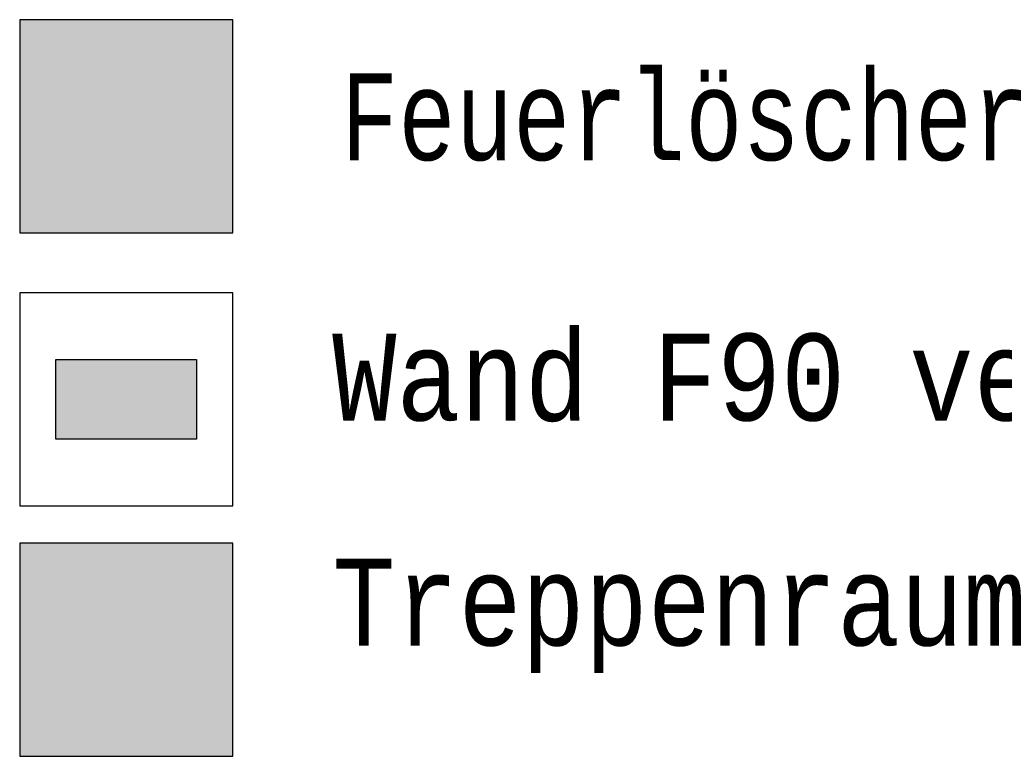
# Model space of a CAD drawing. Header units: metres. Extents: x -10.5 to 20.8, y -9 to 19.2.
# Tile 7 of 19: x -5.3529 to -5.3246, y -4.9723 to -4.9511. Entities that reach past the tile are written whole.
import ezdxf

# ---------------------------------------------------------------- set-up
doc = ezdxf.new("R2010")
doc.units = ezdxf.units.M
doc.linetypes.add('AUSGEZOGEN', pattern=[0])
doc.linetypes.add('LINIE_9', pattern=[0.0003, 0, -0.0003])
doc.layers.add('XR$4$STANDARD', color=7, linetype='Continuous', lineweight=25)
doc.styles.add('LUCIDACONSOLE', font='LUCON.TTF')

msp = doc.modelspace()

# ---------------------------------------------------------------- hatches: boundary and pattern name
at = {"layer": 'XR$4$STANDARD', "linetype": 'AUSGEZOGEN', "lineweight": 25}
h = msp.add_hatch(color=7, dxfattribs=at)
h.paths.add_polyline_path([(-5.346729, -4.951112), (-5.352854, -4.951112), (-5.352854, -4.957237), (-5.346729, -4.957237)])
h.paths.add_polyline_path([(-5.346992, -4.956975), (-5.352592, -4.956975), (-5.352592, -4.951375), (-5.346992, -4.951375)], flags=16)
h = msp.add_hatch(color=1, dxfattribs=at)
h.paths.add_polyline_path([(-5.352592, -4.951375), (-5.352592, -4.956975), (-5.346992, -4.956975), (-5.346992, -4.951375)])
h.paths.add_polyline_path([(-5.348897, -4.956578), (-5.350686, -4.956578), (-5.350687, -4.953463), (-5.350682, -4.953399), (-5.350678, -4.953367), (-5.350666, -4.953305), (-5.350658, -4.953274), (-5.350644, -4.953228), (-5.350986, -4.953031), (-5.350847, -4.952791), (-5.350519, -4.952981), (-5.3505, -4.952956), (-5.350481, -4.952932), (-5.35045, -4.952897), (-5.350417, -4.952863), (-5.350371, -4.952821), (-5.350335, -4.952792), (-5.350284, -4.952756), (-5.350245, -4.952732), (-5.350204, -4.952709), (-5.350134, -4.952677), (-5.350075, -4.952655), (-5.350001, -4.952634), (-5.34994, -4.952621), (-5.349909, -4.952617), (-5.349878, -4.952613), (-5.349878, -4.952544), (-5.349944, -4.952543), (-5.349983, -4.952543), (-5.350014, -4.952542), (-5.350042, -4.952541), (-5.350066, -4.95254), (-5.350088, -4.952538), (-5.350109, -4.952537), (-5.350128, -4.952535), (-5.350146, -4.952533), (-5.350162, -4.952531), (-5.350178, -4.952529), (-5.350192, -4.952527), (-5.350206, -4.952524), (-5.350219, -4.952521), (-5.350232, -4.952519), (-5.350244, -4.952516), (-5.350255, -4.952513), (-5.350265, -4.95251), (-5.350276, -4.952507), (-5.350285, -4.952504), (-5.350294, -4.9525), (-5.350303, -4.952497), (-5.350312, -4.952494), (-5.35032, -4.95249), (-5.350327, -4.952486), (-5.350334, -4.952483), (-5.350341, -4.952479), (-5.350348, -4.952475), (-5.350355, -4.952471), (-5.350361, -4.952467), (-5.350367, -4.952463), (-5.350372, -4.952459), (-5.350378, -4.952455), (-5.350383, -4.952451), (-5.350388, -4.952446), (-5.350393, -4.952442), (-5.350398, -4.952437), (-5.350402, -4.952433), (-5.350406, -4.952428), (-5.350411, -4.952423), (-5.350415, -4.952418), (-5.350418, -4.952413), (-5.350422, -4.952408), (-5.350426, -4.952403), (-5.350429, -4.952398), (-5.350432, -4.952392), (-5.350435, -4.952387), (-5.350438, -4.952381), (-5.350441, -4.952375), (-5.350444, -4.952369), (-5.350447, -4.952362), (-5.35045, -4.952355), (-5.350452, -4.952348), (-5.350455, -4.952341), (-5.350457, -4.952333), (-5.350459, -4.952325), (-5.350461, -4.952317), (-5.350463, -4.952309), (-5.350465, -4.9523), (-5.350466, -4.952291), (-5.350468, -4.952282), (-5.350469, -4.952272), (-5.35047, -4.952263), (-5.35047, -4.952253), (-5.350471, -4.952243), (-5.350471, -4.952233), (-5.350471, -4.952222), (-5.350471, -4.952212), (-5.35047, -4.952201), (-5.35047, -4.952191), (-5.350469, -4.95218), (-5.350468, -4.952169), (-5.350466, -4.952158), (-5.350465, -4.952148), (-5.350463, -4.952137), (-5.350461, -4.952126), (-5.350458, -4.952116), (-5.350456, -4.952105), (-5.350453, -4.952095), (-5.35045, -4.952085), (-5.350447, -4.952075), (-5.350444, -4.952066), (-5.35044, -4.952056), (-5.350436, -4.952047), (-5.350433, -4.952038), (-5.350429, -4.95203), (-5.350425, -4.952021), (-5.350421, -4.952013), (-5.350416, -4.952005), (-5.350412, -4.951997), (-5.350407, -4.95199), (-5.350403, -4.951982), (-5.350398, -4.951975), (-5.350393, -4.951968), (-5.350387, -4.951961), (-5.350382, -4.951954), (-5.350376, -4.951947), (-5.35037, -4.951941), (-5.350364, -4.951934), (-5.350358, -4.951927), (-5.350352, -4.951921), (-5.350345, -4.951915), (-5.350338, -4.951909), (-5.350331, -4.951903), (-5.350324, -4.951897), (-5.350316, -4.951891), (-5.350308, -4.951885), (-5.3503, -4.951879), (-5.350292, -4.951874), (-5.350283, -4.951868), (-5.350274, -4.951863), (-5.350265, -4.951857), (-5.350256, -4.951852), (-5.350246, -4.951847), (-5.350236, -4.951842), (-5.350226, -4.951837), (-5.350215, -4.951833), (-5.350204, -4.951828), (-5.350192, -4.951824), (-5.350181, -4.951819), (-5.350168, -4.951815), (-5.350156, -4.951811), (-5.350143, -4.951807), (-5.35013, -4.951803), (-5.350116, -4.9518), (-5.350102, -4.951796), (-5.350087, -4.951793), (-5.350072, -4.95179), (-5.350056, -4.951787), (-5.35004, -4.951785), (-5.350024, -4.951782), (-5.350007, -4.95178), (-5.34999, -4.951778), (-5.349972, -4.951776), (-5.349953, -4.951775), (-5.349935, -4.951773), (-5.349915, -4.951772), (-5.349895, -4.951771), (-5.349875, -4.951771), (-5.349854, -4.951771), (-5.349833, -4.951771), (-5.349811, -4.951771), (-5.349789, -4.951772), (-5.349766, -4.951773), (-5.349745, -4.951774), (-5.349723, -4.951776), (-5.349702, -4.951778), (-5.349681, -4.95178), (-5.34966, -4.951782), (-5.34964, -4.951785), (-5.34962, -4.951788), (-5.3496, -4.951791), (-5.349581, -4.951795), (-5.349562, -4.951798), (-5.349543, -4.951802), (-5.349524, -4.951806), (-5.349506, -4.951811), (-5.349488, -4.951815), (-5.34947, -4.95182), (-5.349452, -4.951825), (-5.349435, -4.951831), (-5.349418, -4.951836), (-5.349401, -4.951842), (-5.349384, -4.951848), (-5.349368, -4.951854), (-5.349351, -4.951861), (-5.349335, -4.951868), (-5.349319, -4.951874), (-5.349304, -4.951882), (-5.349288, -4.951889), (-5.349273, -4.951897), (-5.349258, -4.951904), (-5.349243, -4.951912), (-5.349228, -4.951921), (-5.349213, -4.951929), (-5.349199, -4.951938), (-5.349185, -4.951947), (-5.34917, -4.951956), (-5.349156, -4.951965), (-5.349142, -4.951975), (-5.349128, -4.951985), (-5.349114, -4.951996), (-5.3491, -4.952007), (-5.349086, -4.952018), (-5.349072, -4.95203), (-5.349058, -4.952041), (-5.349044, -4.952054), (-5.34903, -4.952066), (-5.349016, -4.95208), (-5.349002, -4.952093), (-5.348988, -4.952107), (-5.348974, -4.952121), (-5.348961, -4.952136), (-5.348947, -4.952151), (-5.348933, -4.952166), (-5.348919, -4.952182), (-5.348905, -4.952198), (-5.348892, -4.952215), (-5.348878, -4.952232), (-5.348865, -4.952249), (-5.348851, -4.952267), (-5.348838, -4.952286), (-5.348824, -4.952304), (-5.348811, -4.952323), (-5.348798, -4.952343), (-5.348785, -4.952363), (-5.348772, -4.952383), (-5.34876, -4.952403), (-5.348747, -4.952424), (-5.348735, -4.952445), (-5.348723, -4.952466), (-5.348711, -4.952487), (-5.3487, -4.952509), (-5.348689, -4.95253), (-5.348678, -4.952552), (-5.348667, -4.952574), (-5.348657, -4.952596), (-5.348647, -4.952618), (-5.348637, -4.952641), (-5.348627, -4.952663), (-5.348618, -4.952686), (-5.348609, -4.952709), (-5.3486, -4.952732), (-5.348592, -4.952755), (-5.348584, -4.952779), (-5.348576, -4.952802), (-5.348568, -4.952826), (-5.348561, -4.952849), (-5.348554, -4.952873), (-5.348547, -4.952897), (-5.348541, -4.952921), (-5.348535, -4.952945), (-5.348529, -4.952969), (-5.348524, -4.952994), (-5.348518, -4.953018), (-5.348513, -4.953043), (-5.348509, -4.953067), (-5.348504, -4.953092), (-5.3485, -4.953117), (-5.348497, -4.953141), (-5.348493, -4.953166), (-5.34849, -4.953191), (-5.348487, -4.953216), (-5.348485, -4.953242), (-5.348483, -4.953267), (-5.348481, -4.953293), (-5.348479, -4.953319), (-5.348478, -4.953345), (-5.348477, -4.953372), (-5.348476, -4.953398), (-5.348476, -4.953425), (-5.348476, -4.953452), (-5.348476, -4.95348), (-5.348477, -4.953507), (-5.348478, -4.953535), (-5.348479, -4.953563), (-5.34848, -4.953592), (-5.348482, -4.95362), (-5.348485, -4.953649), (-5.348487, -4.953678), (-5.34849, -4.953708), (-5.348493, -4.953737), (-5.348497, -4.953767), (-5.348501, -4.953797), (-5.348506, -4.953827), (-5.34851, -4.953858), (-5.348515, -4.953889), (-5.348521, -4.95392), (-5.348527, -4.953951), (-5.348533, -4.953983), (-5.34854, -4.954015), (-5.348547, -4.954047), (-5.348554, -4.954079), (-5.348562, -4.954112), (-5.34857, -4.954144), (-5.348579, -4.954176), (-5.348588, -4.954208), (-5.348597, -4.954241), (-5.348606, -4.954273), (-5.348616, -4.954305), (-5.348626, -4.954337), (-5.348637, -4.954369), (-5.348648, -4.954401), (-5.348659, -4.954433), (-5.34867, -4.954465), (-5.348682, -4.954497), (-5.348694, -4.954529), (-5.348707, -4.954561), (-5.34872, -4.954593), (-5.348733, -4.954625), (-5.348747, -4.954657), (-5.348761, -4.954688), (-5.348775, -4.95472), (-5.34879, -4.954752), (-5.348805, -4.954784), (-5.348821, -4.954816), (-5.348837, -4.954849), (-5.348853, -4.954881), (-5.34887, -4.954914), (-5.348888, -4.954947), (-5.348897, -4.954964)], flags=16)
at = {"layer": 'XR$4$STANDARD', "linetype": 'LINIE_9', "lineweight": 25}
h = msp.add_hatch(color=7, dxfattribs=at)
h.paths.add_polyline_path([(-5.349878, -4.952613), (-5.349894, -4.952615), (-5.349909, -4.952617), (-5.349924, -4.952619), (-5.34994, -4.952621), (-5.349955, -4.952624), (-5.34997, -4.952627), (-5.349985, -4.95263), (-5.350001, -4.952634), (-5.350016, -4.952637), (-5.350031, -4.952641), (-5.350046, -4.952646), (-5.35006, -4.95265), (-5.350075, -4.952655), (-5.35009, -4.95266), (-5.350105, -4.952665), (-5.350119, -4.952671), (-5.350134, -4.952677), (-5.350148, -4.952683), (-5.350162, -4.952689), (-5.350176, -4.952695), (-5.35019, -4.952702), (-5.350204, -4.952709), (-5.350218, -4.952716), (-5.350231, -4.952724), (-5.350245, -4.952732), (-5.350258, -4.95274), (-5.350271, -4.952748), (-5.350284, -4.952756), (-5.350297, -4.952765), (-5.35031, -4.952774), (-5.350323, -4.952783), (-5.350335, -4.952792), (-5.350347, -4.952802), (-5.35036, -4.952811), (-5.350371, -4.952821), (-5.350383, -4.952832), (-5.350395, -4.952842), (-5.350406, -4.952852), (-5.350417, -4.952863), (-5.350428, -4.952874), (-5.350439, -4.952885), (-5.35045, -4.952897), (-5.35046, -4.952908), (-5.350471, -4.95292), (-5.350481, -4.952932), (-5.350491, -4.952944), (-5.3505, -4.952956), (-5.35051, -4.952968), (-5.350519, -4.952981), (-5.350847, -4.952791), (-5.350986, -4.953031), (-5.350644, -4.953228), (-5.350649, -4.953243), (-5.350654, -4.953258), (-5.350658, -4.953274), (-5.350662, -4.953289), (-5.350666, -4.953305), (-5.350669, -4.95332), (-5.350672, -4.953336), (-5.350675, -4.953352), (-5.350678, -4.953367), (-5.35068, -4.953383), (-5.350682, -4.953399), (-5.350684, -4.953415), (-5.350685, -4.953431), (-5.350686, -4.953447), (-5.350687, -4.953463), (-5.350688, -4.953479), (-5.350688, -4.953495), (-5.350688, -4.953511), (-5.350688, -4.953527), (-5.350688, -4.953543), (-5.350687, -4.953559), (-5.350686, -4.956578), (-5.348897, -4.956578), (-5.348897, -4.954964), (-5.348888, -4.954947), (-5.34887, -4.954914), (-5.348853, -4.954881), (-5.348837, -4.954849), (-5.348821, -4.954816), (-5.348805, -4.954784), (-5.34879, -4.954752), (-5.348775, -4.95472), (-5.348761, -4.954688), (-5.348747, -4.954657), (-5.348733, -4.954625), (-5.34872, -4.954593), (-5.348707, -4.954561), (-5.348694, -4.954529), (-5.348682, -4.954497), (-5.34867, -4.954465), (-5.348659, -4.954433), (-5.348648, -4.954401), (-5.348637, -4.954369), (-5.348626, -4.954337), (-5.348616, -4.954305), (-5.348606, -4.954273), (-5.348597, -4.954241), (-5.348588, -4.954208), (-5.348579, -4.954176), (-5.34857, -4.954144), (-5.348562, -4.954112), (-5.348554, -4.954079), (-5.348547, -4.954047), (-5.34854, -4.954015), (-5.348533, -4.953983), (-5.348527, -4.953951), (-5.348521, -4.95392), (-5.348515, -4.953889), (-5.34851, -4.953858), (-5.348506, -4.953827), (-5.348501, -4.953797), (-5.348497, -4.953767), (-5.348493, -4.953737), (-5.34849, -4.953708), (-5.348487, -4.953678), (-5.348485, -4.953649), (-5.348482, -4.95362), (-5.34848, -4.953592), (-5.348479, -4.953563), (-5.348478, -4.953535), (-5.348477, -4.953507), (-5.348476, -4.95348), (-5.348476, -4.953452), (-5.348476, -4.953425), (-5.348476, -4.953398), (-5.348477, -4.953372), (-5.348478, -4.953345), (-5.348479, -4.953319), (-5.348481, -4.953293), (-5.348483, -4.953267), (-5.348485, -4.953242), (-5.348487, -4.953216), (-5.34849, -4.953191), (-5.348493, -4.953166), (-5.348497, -4.953141), (-5.3485, -4.953117), (-5.348504, -4.953092), (-5.348509, -4.953067), (-5.348513, -4.953043), (-5.348518, -4.953018), (-5.348524, -4.952994), (-5.348529, -4.952969), (-5.348535, -4.952945), (-5.348541, -4.952921), (-5.348547, -4.952897), (-5.348554, -4.952873), (-5.348561, -4.952849), (-5.348568, -4.952826), (-5.348576, -4.952802), (-5.348584, -4.952779), (-5.348592, -4.952755), (-5.3486, -4.952732), (-5.348609, -4.952709), (-5.348618, -4.952686), (-5.348627, -4.952663), (-5.348637, -4.952641), (-5.348647, -4.952618), (-5.348657, -4.952596), (-5.348667, -4.952574), (-5.348678, -4.952552), (-5.348689, -4.95253), (-5.3487, -4.952509), (-5.348711, -4.952487), (-5.348723, -4.952466), (-5.348735, -4.952445), (-5.348747, -4.952424), (-5.34876, -4.952403), (-5.348772, -4.952383), (-5.348785, -4.952363), (-5.348798, -4.952343), (-5.348811, -4.952323), (-5.348824, -4.952304), (-5.348838, -4.952286), (-5.348851, -4.952267), (-5.348865, -4.952249), (-5.348878, -4.952232), (-5.348892, -4.952215), (-5.348905, -4.952198), (-5.348919, -4.952182), (-5.348933, -4.952166), (-5.348947, -4.952151), (-5.348961, -4.952136), (-5.348974, -4.952121), (-5.348988, -4.952107), (-5.349002, -4.952093), (-5.349016, -4.95208), (-5.34903, -4.952066), (-5.349044, -4.952054), (-5.349058, -4.952041), (-5.349072, -4.95203), (-5.349086, -4.952018), (-5.3491, -4.952007), (-5.349114, -4.951996), (-5.349128, -4.951985), (-5.349142, -4.951975), (-5.349156, -4.951965), (-5.34917, -4.951956), (-5.349185, -4.951947), (-5.349199, -4.951938), (-5.349213, -4.951929), (-5.349228, -4.951921), (-5.349243, -4.951912), (-5.349258, -4.951904), (-5.349273, -4.951897), (-5.349288, -4.951889), (-5.349304, -4.951882), (-5.349319, -4.951874), (-5.349335, -4.951868), (-5.349351, -4.951861), (-5.349368, -4.951854), (-5.349384, -4.951848), (-5.349401, -4.951842), (-5.349418, -4.951836), (-5.349435, -4.951831), (-5.349452, -4.951825), (-5.34947, -4.95182), (-5.349488, -4.951815), (-5.349506, -4.951811), (-5.349524, -4.951806), (-5.349543, -4.951802), (-5.349562, -4.951798), (-5.349581, -4.951795), (-5.3496, -4.951791), (-5.34962, -4.951788), (-5.34964, -4.951785), (-5.34966, -4.951782), (-5.349681, -4.95178), (-5.349702, -4.951778), (-5.349723, -4.951776), (-5.349745, -4.951774), (-5.349766, -4.951773), (-5.349789, -4.951772), (-5.349811, -4.951771), (-5.349833, -4.951771), (-5.349854, -4.951771), (-5.349875, -4.951771), (-5.349895, -4.951771), (-5.349915, -4.951772), (-5.349935, -4.951773), (-5.349953, -4.951775), (-5.349972, -4.951776), (-5.34999, -4.951778), (-5.350007, -4.95178), (-5.350024, -4.951782), (-5.35004, -4.951785), (-5.350056, -4.951787), (-5.350072, -4.95179), (-5.350087, -4.951793), (-5.350102, -4.951796), (-5.350116, -4.9518), (-5.35013, -4.951803), (-5.350143, -4.951807), (-5.350156, -4.951811), (-5.350168, -4.951815), (-5.350181, -4.951819), (-5.350192, -4.951824), (-5.350204, -4.951828), (-5.350215, -4.951833), (-5.350226, -4.951837), (-5.350236, -4.951842), (-5.350246, -4.951847), (-5.350256, -4.951852), (-5.350265, -4.951857), (-5.350274, -4.951863), (-5.350283, -4.951868), (-5.350292, -4.951874), (-5.3503, -4.951879), (-5.350308, -4.951885), (-5.350316, -4.951891), (-5.350324, -4.951897), (-5.350331, -4.951903), (-5.350338, -4.951909), (-5.350345, -4.951915), (-5.350352, -4.951921), (-5.350358, -4.951927), (-5.350364, -4.951934), (-5.35037, -4.951941), (-5.350376, -4.951947), (-5.350382, -4.951954), (-5.350387, -4.951961), (-5.350393, -4.951968), (-5.350398, -4.951975), (-5.350403, -4.951982), (-5.350407, -4.95199), (-5.350412, -4.951997), (-5.350416, -4.952005), (-5.350421, -4.952013), (-5.350425, -4.952021), (-5.350429, -4.95203), (-5.350433, -4.952038), (-5.350436, -4.952047), (-5.35044, -4.952056), (-5.350444, -4.952066), (-5.350447, -4.952075), (-5.35045, -4.952085), (-5.350453, -4.952095), (-5.350456, -4.952105), (-5.350458, -4.952116), (-5.350461, -4.952126), (-5.350463, -4.952137), (-5.350465, -4.952148), (-5.350466, -4.952158), (-5.350468, -4.952169), (-5.350469, -4.95218), (-5.35047, -4.952191), (-5.35047, -4.952201), (-5.350471, -4.952212), (-5.350471, -4.952222), (-5.350471, -4.952233), (-5.350471, -4.952243), (-5.35047, -4.952253), (-5.35047, -4.952263), (-5.350469, -4.952272), (-5.350468, -4.952282), (-5.350466, -4.952291), (-5.350465, -4.9523), (-5.350463, -4.952309), (-5.350461, -4.952317), (-5.350459, -4.952325), (-5.350457, -4.952333), (-5.350455, -4.952341), (-5.350452, -4.952348), (-5.35045, -4.952355), (-5.350447, -4.952362), (-5.350444, -4.952369), (-5.350441, -4.952375), (-5.350438, -4.952381), (-5.350435, -4.952387), (-5.350432, -4.952392), (-5.350429, -4.952398), (-5.350426, -4.952403), (-5.350422, -4.952408), (-5.350418, -4.952413), (-5.350415, -4.952418), (-5.350411, -4.952423), (-5.350406, -4.952428), (-5.350402, -4.952433), (-5.350398, -4.952437), (-5.350393, -4.952442), (-5.350388, -4.952446), (-5.350383, -4.952451), (-5.350378, -4.952455), (-5.350372, -4.952459), (-5.350367, -4.952463), (-5.350361, -4.952467), (-5.350355, -4.952471), (-5.350348, -4.952475), (-5.350341, -4.952479), (-5.350334, -4.952483), (-5.350327, -4.952486), (-5.35032, -4.95249), (-5.350312, -4.952494), (-5.350303, -4.952497), (-5.350294, -4.9525), (-5.350285, -4.952504), (-5.350276, -4.952507), (-5.350265, -4.95251), (-5.350255, -4.952513), (-5.350244, -4.952516), (-5.350232, -4.952519), (-5.350219, -4.952521), (-5.350206, -4.952524), (-5.350192, -4.952527), (-5.350178, -4.952529), (-5.350162, -4.952531), (-5.350146, -4.952533), (-5.350128, -4.952535), (-5.350109, -4.952537), (-5.350088, -4.952538), (-5.350066, -4.95254), (-5.350042, -4.952541), (-5.350014, -4.952542), (-5.349983, -4.952543), (-5.349944, -4.952543), (-5.349878, -4.952544)])
h.paths.add_polyline_path([(-5.349095, -4.956119), (-5.350486, -4.956119), (-5.350486, -4.956013), (-5.349095, -4.956013)], flags=16)
h.paths.add_polyline_path([(-5.349103, -4.955048), (-5.349111, -4.955062), (-5.34912, -4.955076), (-5.349128, -4.95509), (-5.349136, -4.955104), (-5.349145, -4.955117), (-5.349154, -4.955131), (-5.349162, -4.955145), (-5.349171, -4.955159), (-5.34918, -4.955173), (-5.349189, -4.955187), (-5.349198, -4.955201), (-5.349207, -4.955214), (-5.349216, -4.955228), (-5.349225, -4.955242), (-5.349235, -4.955256), (-5.349244, -4.95527), (-5.349253, -4.955284), (-5.349263, -4.955298), (-5.349273, -4.955313), (-5.349283, -4.955327), (-5.349293, -4.955342), (-5.349304, -4.955357), (-5.349315, -4.955372), (-5.349326, -4.955388), (-5.349337, -4.955404), (-5.349349, -4.95542), (-5.349361, -4.955436), (-5.349373, -4.955453), (-5.349386, -4.955471), (-5.349399, -4.955489), (-5.349413, -4.955508), (-5.349428, -4.955527), (-5.349443, -4.955548), (-5.349459, -4.955569), (-5.349477, -4.955592), (-5.349496, -4.955617), (-5.349517, -4.955645), (-5.349542, -4.955678), (-5.349577, -4.955723), (-5.349581, -4.955729), (-5.349483, -4.955827), (-5.349446, -4.955778), (-5.349423, -4.955749), (-5.349404, -4.955724), (-5.349387, -4.955702), (-5.349372, -4.955682), (-5.349357, -4.955663), (-5.349344, -4.955645), (-5.349331, -4.955628), (-5.349319, -4.955611), (-5.349307, -4.955595), (-5.349295, -4.95558), (-5.349284, -4.955565), (-5.349274, -4.955551), (-5.349263, -4.955536), (-5.349253, -4.955522), (-5.349243, -4.955509), (-5.349233, -4.955495), (-5.349223, -4.955481), (-5.349214, -4.955467), (-5.349204, -4.955454), (-5.349194, -4.95544), (-5.349185, -4.955426), (-5.349175, -4.955413), (-5.349166, -4.955399), (-5.349157, -4.955386), (-5.349148, -4.955373), (-5.349139, -4.955359), (-5.34913, -4.955346), (-5.349121, -4.955333), (-5.349112, -4.95532), (-5.349104, -4.955307), (-5.349095, -4.955293), (-5.349095, -4.955875), (-5.350486, -4.955875), (-5.350486, -4.953437), (-5.350484, -4.953425), (-5.350483, -4.953413), (-5.350481, -4.953401), (-5.350479, -4.953389), (-5.350477, -4.953377), (-5.350475, -4.953365), (-5.350472, -4.953353), (-5.350469, -4.953341), (-5.350467, -4.95333), (-5.350463, -4.953318), (-5.35046, -4.953306), (-5.350456, -4.953294), (-5.350453, -4.953283), (-5.350449, -4.953271), (-5.350444, -4.95326), (-5.35044, -4.953248), (-5.350435, -4.953237), (-5.350431, -4.953226), (-5.350426, -4.953215), (-5.35042, -4.953204), (-5.350415, -4.953193), (-5.35041, -4.953182), (-5.350404, -4.953171), (-5.350398, -4.953161), (-5.350392, -4.95315), (-5.350385, -4.95314), (-5.350379, -4.953129), (-5.350372, -4.953119), (-5.350365, -4.953109), (-5.350358, -4.953099), (-5.350351, -4.953089), (-5.350344, -4.953079), (-5.350336, -4.95307), (-5.350329, -4.95306), (-5.350321, -4.953051), (-5.350313, -4.953042), (-5.350305, -4.953033), (-5.350296, -4.953024), (-5.350288, -4.953015), (-5.350279, -4.953007), (-5.35027, -4.952998), (-5.350261, -4.95299), (-5.350252, -4.952982), (-5.350243, -4.952974), (-5.350234, -4.952966), (-5.350224, -4.952958), (-5.350214, -4.952951), (-5.350205, -4.952944), (-5.350195, -4.952936), (-5.350185, -4.952929), (-5.350175, -4.952923), (-5.350164, -4.952916), (-5.350154, -4.95291), (-5.350144, -4.952903), (-5.350133, -4.952897), (-5.350122, -4.952891), (-5.350112, -4.952886), (-5.350101, -4.95288), (-5.35009, -4.952875), (-5.350079, -4.95287), (-5.350067, -4.952865), (-5.350056, -4.95286), (-5.350045, -4.952856), (-5.350033, -4.952851), (-5.350022, -4.952847), (-5.35001, -4.952843), (-5.349999, -4.95284), (-5.349987, -4.952836), (-5.349975, -4.952833), (-5.349964, -4.95283), (-5.349952, -4.952827), (-5.34994, -4.952824), (-5.349928, -4.952822), (-5.349916, -4.952819), (-5.349904, -4.952817), (-5.349892, -4.952815), (-5.34988, -4.952814), (-5.349868, -4.952812), (-5.349856, -4.952811), (-5.349843, -4.95281), (-5.349831, -4.952809), (-5.349819, -4.952809), (-5.349807, -4.952808), (-5.349795, -4.952808), (-5.349782, -4.952808), (-5.34977, -4.952809), (-5.349758, -4.952809), (-5.349746, -4.95281), (-5.349734, -4.952811), (-5.349722, -4.952812), (-5.349709, -4.952813), (-5.349697, -4.952815), (-5.349685, -4.952816), (-5.349673, -4.952818), (-5.349661, -4.952821), (-5.349649, -4.952823), (-5.349637, -4.952826), (-5.349626, -4.952828), (-5.349614, -4.952831), (-5.349602, -4.952835), (-5.34959, -4.952838), (-5.349579, -4.952842), (-5.349567, -4.952845), (-5.349556, -4.95285), (-5.349544, -4.952854), (-5.349533, -4.952858), (-5.349521, -4.952863), (-5.34951, -4.952868), (-5.349499, -4.952873), (-5.349488, -4.952878), (-5.349477, -4.952883), (-5.349466, -4.952889), (-5.349456, -4.952895), (-5.349445, -4.952901), (-5.349434, -4.952907), (-5.349424, -4.952913), (-5.349414, -4.95292), (-5.349404, -4.952926), (-5.349394, -4.952933), (-5.349384, -4.95294), (-5.349374, -4.952948), (-5.349364, -4.952955), (-5.349355, -4.952963), (-5.349345, -4.95297), (-5.349336, -4.952978), (-5.349327, -4.952986), (-5.349318, -4.952995), (-5.349309, -4.953003), (-5.3493, -4.953011), (-5.349291, -4.95302), (-5.349283, -4.953029), (-5.349275, -4.953038), (-5.349267, -4.953047), (-5.349259, -4.953056), (-5.349251, -4.953066), (-5.349243, -4.953075), (-5.349236, -4.953085), (-5.349229, -4.953095), (-5.349222, -4.953105), (-5.349215, -4.953115), (-5.349208, -4.953125), (-5.349201, -4.953135), (-5.349195, -4.953145), (-5.349189, -4.953156), (-5.349183, -4.953167), (-5.349177, -4.953177), (-5.349171, -4.953188), (-5.349166, -4.953199), (-5.349161, -4.95321), (-5.349156, -4.953221), (-5.349151, -4.953232), (-5.349146, -4.953244), (-5.349141, -4.953255), (-5.349137, -4.953266), (-5.349133, -4.953278), (-5.349129, -4.953289), (-5.349126, -4.953301), (-5.349122, -4.953313), (-5.349119, -4.953324), (-5.349116, -4.953336), (-5.349113, -4.953348), (-5.34911, -4.95336), (-5.349108, -4.953372), (-5.349106, -4.953384), (-5.349104, -4.953396), (-5.349102, -4.953408), (-5.3491, -4.95342), (-5.349099, -4.953432), (-5.349098, -4.953444), (-5.349097, -4.953456), (-5.349096, -4.953469), (-5.349095, -4.953481), (-5.349095, -4.953493), (-5.349095, -4.953505), (-5.349095, -4.955035)], flags=16)
h.paths.add_polyline_path([(-5.349878, -4.952325), (-5.349878, -4.952406), (-5.349932, -4.952406), (-5.349965, -4.952406), (-5.349992, -4.952406), (-5.350016, -4.952405), (-5.350037, -4.952404), (-5.350057, -4.952403), (-5.350076, -4.952402), (-5.350094, -4.9524), (-5.350111, -4.952399), (-5.350127, -4.952397), (-5.350143, -4.952395), (-5.350157, -4.952393), (-5.35017, -4.952391), (-5.350181, -4.952389), (-5.350191, -4.952387), (-5.350201, -4.952385), (-5.35021, -4.952383), (-5.350219, -4.952381), (-5.350227, -4.952378), (-5.350234, -4.952376), (-5.350242, -4.952373), (-5.350249, -4.952371), (-5.350255, -4.952369), (-5.35026, -4.952366), (-5.350265, -4.952364), (-5.35027, -4.952362), (-5.350274, -4.952359), (-5.350278, -4.952357), (-5.350282, -4.952355), (-5.350286, -4.952352), (-5.350289, -4.95235), (-5.350292, -4.952348), (-5.350295, -4.952346), (-5.350297, -4.952343), (-5.3503, -4.952341), (-5.350302, -4.952339), (-5.350304, -4.952337), (-5.350306, -4.952335), (-5.350307, -4.952333), (-5.350309, -4.95233), (-5.350311, -4.952328), (-5.350312, -4.952326), (-5.350314, -4.952323), (-5.350316, -4.95232), (-5.350317, -4.952317), (-5.350319, -4.952313), (-5.35032, -4.952309), (-5.350322, -4.952305), (-5.350323, -4.952301), (-5.350325, -4.952297), (-5.350326, -4.952292), (-5.350327, -4.952287), (-5.350329, -4.952282), (-5.35033, -4.952276), (-5.350331, -4.95227), (-5.350332, -4.952263), (-5.350332, -4.952256), (-5.350333, -4.952249), (-5.350333, -4.952241), (-5.350334, -4.952234), (-5.350334, -4.952226), (-5.350334, -4.952218), (-5.350333, -4.952211), (-5.350333, -4.952203), (-5.350332, -4.952194), (-5.350331, -4.952186), (-5.35033, -4.952178), (-5.350329, -4.95217), (-5.350328, -4.952162), (-5.350326, -4.952154), (-5.350324, -4.952146), (-5.350323, -4.952138), (-5.350321, -4.952131), (-5.350318, -4.952124), (-5.350316, -4.952116), (-5.350313, -4.952109), (-5.350311, -4.952102), (-5.350308, -4.952096), (-5.350305, -4.952089), (-5.350303, -4.952083), (-5.3503, -4.952078), (-5.350297, -4.952072), (-5.350294, -4.952067), (-5.35029, -4.952062), (-5.350287, -4.952057), (-5.350284, -4.952052), (-5.350281, -4.952047), (-5.350277, -4.952042), (-5.350273, -4.952038), (-5.350269, -4.952033), (-5.350265, -4.952029), (-5.350261, -4.952024), (-5.350256, -4.95202), (-5.350251, -4.952015), (-5.350247, -4.952011), (-5.350242, -4.952007), (-5.350236, -4.952002), (-5.350231, -4.951998), (-5.350225, -4.951994), (-5.350219, -4.95199), (-5.350213, -4.951986), (-5.350206, -4.951982), (-5.350199, -4.951978), (-5.350192, -4.951974), (-5.350185, -4.95197), (-5.350177, -4.951966), (-5.350169, -4.951963), (-5.350161, -4.951959), (-5.350152, -4.951955), (-5.350143, -4.951952), (-5.350134, -4.951948), (-5.350124, -4.951945), (-5.350114, -4.951942), (-5.350103, -4.951939), (-5.350092, -4.951935), (-5.350081, -4.951932), (-5.350069, -4.95193), (-5.350057, -4.951927), (-5.350044, -4.951924), (-5.350031, -4.951922), (-5.350018, -4.95192), (-5.350004, -4.951918), (-5.349989, -4.951916), (-5.349974, -4.951914), (-5.349959, -4.951913), (-5.349942, -4.951911), (-5.349926, -4.95191), (-5.349909, -4.951909), (-5.349892, -4.951909), (-5.349875, -4.951908), (-5.349857, -4.951908), (-5.349839, -4.951908), (-5.349821, -4.951908), (-5.349802, -4.951909), (-5.349782, -4.95191), (-5.349763, -4.951911), (-5.349743, -4.951912), (-5.349724, -4.951914), (-5.349706, -4.951915), (-5.349687, -4.951917), (-5.349669, -4.95192), (-5.349652, -4.951922), (-5.349635, -4.951925), (-5.349618, -4.951927), (-5.349601, -4.95193), (-5.349584, -4.951934), (-5.349568, -4.951937), (-5.349552, -4.951941), (-5.349537, -4.951944), (-5.349521, -4.951949), (-5.349506, -4.951953), (-5.349491, -4.951957), (-5.349476, -4.951962), (-5.349461, -4.951967), (-5.349447, -4.951971), (-5.349432, -4.951977), (-5.349418, -4.951982), (-5.349404, -4.951987), (-5.34939, -4.951993), (-5.349377, -4.951999), (-5.349363, -4.952005), (-5.34935, -4.952011), (-5.349337, -4.952018), (-5.349324, -4.952024), (-5.349312, -4.952031), (-5.349299, -4.952038), (-5.349287, -4.952045), (-5.349275, -4.952052), (-5.349262, -4.95206), (-5.34925, -4.952068), (-5.349238, -4.952076), (-5.349226, -4.952084), (-5.349214, -4.952093), (-5.349202, -4.952102), (-5.34919, -4.952111), (-5.349178, -4.95212), (-5.349166, -4.95213), (-5.349154, -4.95214), (-5.349142, -4.952151), (-5.34913, -4.952161), (-5.349118, -4.952172), (-5.349106, -4.952184), (-5.349094, -4.952195), (-5.349082, -4.952207), (-5.34907, -4.95222), (-5.349058, -4.952233), (-5.349046, -4.952246), (-5.349034, -4.952259), (-5.349022, -4.952273), (-5.34901, -4.952288), (-5.348998, -4.952302), (-5.348986, -4.952317), (-5.348974, -4.952332), (-5.348962, -4.952348), (-5.34895, -4.952364), (-5.348939, -4.95238), (-5.348927, -4.952397), (-5.348916, -4.952414), (-5.348904, -4.952431), (-5.348893, -4.952449), (-5.348881, -4.952467), (-5.34887, -4.952485), (-5.34886, -4.952504), (-5.348849, -4.952522), (-5.348839, -4.952541), (-5.348828, -4.95256), (-5.348818, -4.952579), (-5.348809, -4.952598), (-5.348799, -4.952617), (-5.34879, -4.952636), (-5.348781, -4.952656), (-5.348772, -4.952675), (-5.348763, -4.952695), (-5.348755, -4.952715), (-5.348746, -4.952735), (-5.348738, -4.952755), (-5.348731, -4.952776), (-5.348723, -4.952796), (-5.348716, -4.952817), (-5.348709, -4.952838), (-5.348702, -4.952858), (-5.348695, -4.952879), (-5.348689, -4.9529), (-5.348683, -4.952921), (-5.348677, -4.952943), (-5.348672, -4.952964), (-5.348666, -4.952985), (-5.348661, -4.953007), (-5.348656, -4.953028), (-5.348652, -4.95305), (-5.348648, -4.953071), (-5.348644, -4.953093), (-5.34864, -4.953114), (-5.348636, -4.953136), (-5.348633, -4.953158), (-5.34863, -4.95318), (-5.348627, -4.953202), (-5.348625, -4.953225), (-5.348622, -4.953247), (-5.34862, -4.95327), (-5.348618, -4.953293), (-5.348617, -4.953316), (-5.348616, -4.953339), (-5.348615, -4.953362), (-5.348614, -4.953386), (-5.348613, -4.953409), (-5.348613, -4.953433), (-5.348613, -4.953457), (-5.348613, -4.953482), (-5.348614, -4.953506), (-5.348615, -4.953531), (-5.348616, -4.953556), (-5.348617, -4.953581), (-5.348619, -4.953607), (-5.348621, -4.953633), (-5.348623, -4.953659), (-5.348626, -4.953685), (-5.348629, -4.953711), (-5.348632, -4.953738), (-5.348635, -4.953764), (-5.348639, -4.953791), (-5.348643, -4.953818), (-5.348647, -4.953846), (-5.348652, -4.953873), (-5.348657, -4.953901), (-5.348662, -4.953929), (-5.348668, -4.953958), (-5.348674, -4.953986), (-5.34868, -4.954015), (-5.348687, -4.954044), (-5.348694, -4.954073), (-5.348701, -4.954102), (-5.348709, -4.954131), (-5.348717, -4.95416), (-5.348725, -4.954189), (-5.348733, -4.954219), (-5.348742, -4.954248), (-5.348751, -4.954277), (-5.34876, -4.954306), (-5.34877, -4.954335), (-5.34878, -4.954364), (-5.348789, -4.954392), (-5.3488, -4.95442), (-5.34881, -4.954448), (-5.348821, -4.954476), (-5.348832, -4.954504), (-5.348843, -4.954532), (-5.348855, -4.95456), (-5.348867, -4.954588), (-5.348879, -4.954618), (-5.348893, -4.954648), (-5.348897, -4.954657), (-5.348898, -4.953442), (-5.348899, -4.953427), (-5.348901, -4.953411), (-5.348902, -4.953395), (-5.348904, -4.95338), (-5.348907, -4.953364), (-5.348909, -4.953349), (-5.348912, -4.953333), (-5.348915, -4.953318), (-5.348919, -4.953303), (-5.348923, -4.953288), (-5.348926, -4.953272), (-5.348931, -4.953257), (-5.348935, -4.953242), (-5.34894, -4.953227), (-5.348945, -4.953212), (-5.34895, -4.953198), (-5.348956, -4.953183), (-5.348961, -4.953168), (-5.348967, -4.953154), (-5.348974, -4.95314), (-5.34898, -4.953125), (-5.348987, -4.953111), (-5.348994, -4.953097), (-5.349001, -4.953083), (-5.349009, -4.953069), (-5.349016, -4.953056), (-5.349024, -4.953042), (-5.349033, -4.953029), (-5.349041, -4.953016), (-5.34905, -4.953003), (-5.349059, -4.95299), (-5.349068, -4.952977), (-5.349077, -4.952964), (-5.349087, -4.952952), (-5.349097, -4.95294), (-5.349107, -4.952928), (-5.349117, -4.952916), (-5.349127, -4.952904), (-5.349138, -4.952892), (-5.349149, -4.952881), (-5.34916, -4.95287), (-5.349171, -4.952859), (-5.349182, -4.952848), (-5.349194, -4.952838), (-5.349206, -4.952827), (-5.349218, -4.952817), (-5.34923, -4.952807), (-5.349242, -4.952797), (-5.349254, -4.952788), (-5.349267, -4.952779), (-5.34928, -4.95277), (-5.349293, -4.952761), (-5.349306, -4.952752), (-5.349319, -4.952744), (-5.349333, -4.952736), (-5.349346, -4.952728), (-5.34936, -4.95272), (-5.349374, -4.952713), (-5.349388, -4.952705), (-5.349402, -4.952698), (-5.349416, -4.952692), (-5.34943, -4.952685), (-5.349444, -4.952679), (-5.349459, -4.952673), (-5.349474, -4.952667), (-5.349488, -4.952662), (-5.349503, -4.952657), (-5.349518, -4.952652), (-5.349533, -4.952647), (-5.349548, -4.952643), (-5.349563, -4.952639), (-5.349578, -4.952635), (-5.349594, -4.952631), (-5.349609, -4.952628), (-5.349624, -4.952625), (-5.34964, -4.952622), (-5.349655, -4.952619), (-5.349671, -4.952617), (-5.349686, -4.952615), (-5.349686, -4.952336), (-5.349438, -4.952336), (-5.349438, -4.95214), (-5.350108, -4.95214), (-5.350108, -4.952325)], flags=16)
for color, points in [(1, [(-5.349878, -4.952406), (-5.349878, -4.952325), (-5.350108, -4.952325), (-5.350108, -4.95214), (-5.349438, -4.95214), (-5.349438, -4.952336), (-5.349686, -4.952336), (-5.349686, -4.952615), (-5.349671, -4.952617), (-5.349655, -4.952619), (-5.34964, -4.952622), (-5.349624, -4.952625), (-5.349609, -4.952628), (-5.349594, -4.952631), (-5.349578, -4.952635), (-5.349563, -4.952639), (-5.349548, -4.952643), (-5.349533, -4.952647), (-5.349518, -4.952652), (-5.349503, -4.952657), (-5.349488, -4.952662), (-5.349474, -4.952667), (-5.349459, -4.952673), (-5.349444, -4.952679), (-5.34943, -4.952685), (-5.349416, -4.952692), (-5.349402, -4.952698), (-5.349388, -4.952705), (-5.349374, -4.952713), (-5.34936, -4.95272), (-5.349346, -4.952728), (-5.349333, -4.952736), (-5.349319, -4.952744), (-5.349306, -4.952752), (-5.349293, -4.952761), (-5.34928, -4.95277), (-5.349267, -4.952779), (-5.349254, -4.952788), (-5.349242, -4.952797), (-5.34923, -4.952807), (-5.349218, -4.952817), (-5.349206, -4.952827), (-5.349194, -4.952838), (-5.349182, -4.952848), (-5.349171, -4.952859), (-5.34916, -4.95287), (-5.349149, -4.952881), (-5.349138, -4.952892), (-5.349127, -4.952904), (-5.349117, -4.952916), (-5.349107, -4.952928), (-5.349097, -4.95294), (-5.349087, -4.952952), (-5.349077, -4.952964), (-5.349068, -4.952977), (-5.349059, -4.95299), (-5.34905, -4.953003), (-5.349041, -4.953016), (-5.349033, -4.953029), (-5.349024, -4.953042), (-5.349016, -4.953056), (-5.349009, -4.953069), (-5.349001, -4.953083), (-5.348994, -4.953097), (-5.348987, -4.953111), (-5.34898, -4.953125), (-5.348974, -4.95314), (-5.348967, -4.953154), (-5.348961, -4.953168), (-5.348956, -4.953183), (-5.34895, -4.953198), (-5.348945, -4.953212), (-5.34894, -4.953227), (-5.348935, -4.953242), (-5.348931, -4.953257), (-5.348926, -4.953272), (-5.348923, -4.953288), (-5.348919, -4.953303), (-5.348915, -4.953318), (-5.348912, -4.953333), (-5.348909, -4.953349), (-5.348907, -4.953364), (-5.348904, -4.95338), (-5.348902, -4.953395), (-5.348901, -4.953411), (-5.348899, -4.953427), (-5.348898, -4.953442), (-5.348897, -4.953458), (-5.348897, -4.954657), (-5.348893, -4.954648), (-5.348879, -4.954618), (-5.348867, -4.954588), (-5.348855, -4.95456), (-5.348843, -4.954532), (-5.348832, -4.954504), (-5.348821, -4.954476), (-5.34881, -4.954448), (-5.3488, -4.95442), (-5.348789, -4.954392), (-5.34878, -4.954364), (-5.34877, -4.954335), (-5.34876, -4.954306), (-5.348751, -4.954277), (-5.348742, -4.954248), (-5.348733, -4.954219), (-5.348725, -4.954189), (-5.348717, -4.95416), (-5.348709, -4.954131), (-5.348701, -4.954102), (-5.348694, -4.954073), (-5.348687, -4.954044), (-5.34868, -4.954015), (-5.348674, -4.953986), (-5.348668, -4.953958), (-5.348662, -4.953929), (-5.348657, -4.953901), (-5.348652, -4.953873), (-5.348647, -4.953846), (-5.348643, -4.953818), (-5.348639, -4.953791), (-5.348635, -4.953764), (-5.348632, -4.953738), (-5.348629, -4.953711), (-5.348626, -4.953685), (-5.348623, -4.953659), (-5.348621, -4.953633), (-5.348619, -4.953607), (-5.348617, -4.953581), (-5.348616, -4.953556), (-5.348615, -4.953531), (-5.348614, -4.953506), (-5.348613, -4.953482), (-5.348613, -4.953457), (-5.348613, -4.953433), (-5.348613, -4.953409), (-5.348614, -4.953386), (-5.348615, -4.953362), (-5.348616, -4.953339), (-5.348617, -4.953316), (-5.348618, -4.953293), (-5.34862, -4.95327), (-5.348622, -4.953247), (-5.348625, -4.953225), (-5.348627, -4.953202), (-5.34863, -4.95318), (-5.348633, -4.953158), (-5.348636, -4.953136), (-5.34864, -4.953114), (-5.348644, -4.953093), (-5.348648, -4.953071), (-5.348652, -4.95305), (-5.348656, -4.953028), (-5.348661, -4.953007), (-5.348666, -4.952985), (-5.348672, -4.952964), (-5.348677, -4.952943), (-5.348683, -4.952921), (-5.348689, -4.9529), (-5.348695, -4.952879), (-5.348702, -4.952858), (-5.348709, -4.952838), (-5.348716, -4.952817), (-5.348723, -4.952796), (-5.348731, -4.952776), (-5.348738, -4.952755), (-5.348746, -4.952735), (-5.348755, -4.952715), (-5.348763, -4.952695), (-5.348772, -4.952675), (-5.348781, -4.952656), (-5.34879, -4.952636), (-5.348799, -4.952617), (-5.348809, -4.952598), (-5.348818, -4.952579), (-5.348828, -4.95256), (-5.348839, -4.952541), (-5.348849, -4.952522), (-5.34886, -4.952504), (-5.34887, -4.952485), (-5.348881, -4.952467), (-5.348893, -4.952449), (-5.348904, -4.952431), (-5.348916, -4.952414), (-5.348927, -4.952397), (-5.348939, -4.95238), (-5.34895, -4.952364), (-5.348962, -4.952348), (-5.348974, -4.952332), (-5.348986, -4.952317), (-5.348998, -4.952302), (-5.34901, -4.952288), (-5.349022, -4.952273), (-5.349034, -4.952259), (-5.349046, -4.952246), (-5.349058, -4.952233), (-5.34907, -4.95222), (-5.349082, -4.952207), (-5.349094, -4.952195), (-5.349106, -4.952184), (-5.349118, -4.952172), (-5.34913, -4.952161), (-5.349142, -4.952151), (-5.349154, -4.95214), (-5.349166, -4.95213), (-5.349178, -4.95212), (-5.34919, -4.952111), (-5.349202, -4.952102), (-5.349214, -4.952093), (-5.349226, -4.952084), (-5.349238, -4.952076), (-5.34925, -4.952068), (-5.349262, -4.95206), (-5.349275, -4.952052), (-5.349287, -4.952045), (-5.349299, -4.952038), (-5.349312, -4.952031), (-5.349324, -4.952024), (-5.349337, -4.952018), (-5.34935, -4.952011), (-5.349363, -4.952005), (-5.349377, -4.951999), (-5.34939, -4.951993), (-5.349404, -4.951987), (-5.349418, -4.951982), (-5.349432, -4.951977), (-5.349447, -4.951971), (-5.349461, -4.951967), (-5.349476, -4.951962), (-5.349491, -4.951957), (-5.349506, -4.951953), (-5.349521, -4.951949), (-5.349537, -4.951944), (-5.349552, -4.951941), (-5.349568, -4.951937), (-5.349584, -4.951934), (-5.349601, -4.95193), (-5.349618, -4.951927), (-5.349635, -4.951925), (-5.349652, -4.951922), (-5.349669, -4.95192), (-5.349687, -4.951917), (-5.349706, -4.951915), (-5.349724, -4.951914), (-5.349743, -4.951912), (-5.349763, -4.951911), (-5.349782, -4.95191), (-5.349802, -4.951909), (-5.349821, -4.951908), (-5.349839, -4.951908), (-5.349857, -4.951908), (-5.349875, -4.951908), (-5.349892, -4.951909), (-5.349909, -4.951909), (-5.349926, -4.95191), (-5.349942, -4.951911), (-5.349959, -4.951913), (-5.349974, -4.951914), (-5.349989, -4.951916), (-5.350004, -4.951918), (-5.350018, -4.95192), (-5.350031, -4.951922), (-5.350044, -4.951924), (-5.350057, -4.951927), (-5.350069, -4.95193), (-5.350081, -4.951932), (-5.350092, -4.951935), (-5.350103, -4.951939), (-5.350114, -4.951942), (-5.350124, -4.951945), (-5.350134, -4.951948), (-5.350143, -4.951952), (-5.350152, -4.951955), (-5.350161, -4.951959), (-5.350169, -4.951963), (-5.350177, -4.951966), (-5.350185, -4.95197), (-5.350192, -4.951974), (-5.350199, -4.951978), (-5.350206, -4.951982), (-5.350213, -4.951986), (-5.350219, -4.95199), (-5.350225, -4.951994), (-5.350231, -4.951998), (-5.350236, -4.952002), (-5.350242, -4.952007), (-5.350247, -4.952011), (-5.350251, -4.952015), (-5.350256, -4.95202), (-5.350261, -4.952024), (-5.350265, -4.952029), (-5.350269, -4.952033), (-5.350273, -4.952038), (-5.350277, -4.952042), (-5.350281, -4.952047), (-5.350284, -4.952052), (-5.350287, -4.952057), (-5.35029, -4.952062), (-5.350294, -4.952067), (-5.350297, -4.952072), (-5.3503, -4.952078), (-5.350303, -4.952083), (-5.350305, -4.952089), (-5.350308, -4.952096), (-5.350311, -4.952102), (-5.350313, -4.952109), (-5.350316, -4.952116), (-5.350318, -4.952124), (-5.350321, -4.952131), (-5.350323, -4.952138), (-5.350324, -4.952146), (-5.350326, -4.952154), (-5.350328, -4.952162), (-5.350329, -4.95217), (-5.35033, -4.952178), (-5.350331, -4.952186), (-5.350332, -4.952194), (-5.350333, -4.952203), (-5.350333, -4.952211), (-5.350334, -4.952218), (-5.350334, -4.952226), (-5.350334, -4.952234), (-5.350333, -4.952241), (-5.350333, -4.952249), (-5.350332, -4.952256), (-5.350332, -4.952263), (-5.350331, -4.95227), (-5.35033, -4.952276), (-5.350329, -4.952282), (-5.350327, -4.952287), (-5.350326, -4.952292), (-5.350325, -4.952297), (-5.350323, -4.952301), (-5.350322, -4.952305), (-5.35032, -4.952309), (-5.350319, -4.952313), (-5.350317, -4.952317), (-5.350316, -4.95232), (-5.350314, -4.952323), (-5.350312, -4.952326), (-5.350311, -4.952328), (-5.350309, -4.95233), (-5.350307, -4.952333), (-5.350306, -4.952335), (-5.350304, -4.952337), (-5.350302, -4.952339), (-5.3503, -4.952341), (-5.350297, -4.952343), (-5.350295, -4.952346), (-5.350292, -4.952348), (-5.350289, -4.95235), (-5.350286, -4.952352), (-5.350282, -4.952355), (-5.350278, -4.952357), (-5.350274, -4.952359), (-5.35027, -4.952362), (-5.350265, -4.952364), (-5.35026, -4.952366), (-5.350255, -4.952369), (-5.350249, -4.952371), (-5.350242, -4.952373), (-5.350234, -4.952376), (-5.350227, -4.952378), (-5.350219, -4.952381), (-5.35021, -4.952383), (-5.350201, -4.952385), (-5.350191, -4.952387), (-5.350181, -4.952389), (-5.35017, -4.952391), (-5.350157, -4.952393), (-5.350143, -4.952395), (-5.350127, -4.952397), (-5.350111, -4.952399), (-5.350094, -4.9524), (-5.350076, -4.952402), (-5.350057, -4.952403), (-5.350037, -4.952404), (-5.350016, -4.952405), (-5.349992, -4.952406), (-5.349965, -4.952406), (-5.349932, -4.952406)]), (7, [(-5.350258, -4.955631), (-5.350258, -4.953511), (-5.350388, -4.953511), (-5.350388, -4.955631)]), (7, [(-5.350014, -4.95512), (-5.350014, -4.953511), (-5.350144, -4.953511), (-5.350144, -4.95512)]), (1, [(-5.350486, -4.956119), (-5.349095, -4.956119), (-5.349095, -4.956013), (-5.350486, -4.956013)])]:
    msp.add_hatch(color=color, dxfattribs=at).paths.add_polyline_path(points)
h = msp.add_hatch(color=1, dxfattribs=at)
h.paths.add_polyline_path([(-5.349095, -4.953505), (-5.349095, -4.953493), (-5.349095, -4.953481), (-5.349096, -4.953469), (-5.349097, -4.953456), (-5.349098, -4.953444), (-5.349099, -4.953432), (-5.3491, -4.95342), (-5.349102, -4.953408), (-5.349104, -4.953396), (-5.349106, -4.953384), (-5.349108, -4.953372), (-5.34911, -4.95336), (-5.349113, -4.953348), (-5.349116, -4.953336), (-5.349119, -4.953324), (-5.349122, -4.953313), (-5.349126, -4.953301), (-5.349129, -4.953289), (-5.349133, -4.953278), (-5.349137, -4.953266), (-5.349141, -4.953255), (-5.349146, -4.953244), (-5.349151, -4.953232), (-5.349156, -4.953221), (-5.349161, -4.95321), (-5.349166, -4.953199), (-5.349171, -4.953188), (-5.349177, -4.953177), (-5.349183, -4.953167), (-5.349189, -4.953156), (-5.349195, -4.953145), (-5.349201, -4.953135), (-5.349208, -4.953125), (-5.349215, -4.953115), (-5.349222, -4.953105), (-5.349229, -4.953095), (-5.349236, -4.953085), (-5.349243, -4.953075), (-5.349251, -4.953066), (-5.349259, -4.953056), (-5.349267, -4.953047), (-5.349275, -4.953038), (-5.349283, -4.953029), (-5.349291, -4.95302), (-5.3493, -4.953011), (-5.349309, -4.953003), (-5.349318, -4.952995), (-5.349327, -4.952986), (-5.349336, -4.952978), (-5.349345, -4.95297), (-5.349355, -4.952963), (-5.349364, -4.952955), (-5.349374, -4.952948), (-5.349384, -4.95294), (-5.349394, -4.952933), (-5.349404, -4.952926), (-5.349414, -4.95292), (-5.349424, -4.952913), (-5.349434, -4.952907), (-5.349445, -4.952901), (-5.349456, -4.952895), (-5.349466, -4.952889), (-5.349477, -4.952883), (-5.349488, -4.952878), (-5.349499, -4.952873), (-5.34951, -4.952868), (-5.349521, -4.952863), (-5.349533, -4.952858), (-5.349544, -4.952854), (-5.349556, -4.95285), (-5.349567, -4.952845), (-5.349579, -4.952842), (-5.34959, -4.952838), (-5.349602, -4.952835), (-5.349614, -4.952831), (-5.349626, -4.952828), (-5.349637, -4.952826), (-5.349649, -4.952823), (-5.349661, -4.952821), (-5.349673, -4.952818), (-5.349685, -4.952816), (-5.349697, -4.952815), (-5.349709, -4.952813), (-5.349722, -4.952812), (-5.349734, -4.952811), (-5.349746, -4.95281), (-5.349758, -4.952809), (-5.34977, -4.952809), (-5.349782, -4.952808), (-5.349795, -4.952808), (-5.349807, -4.952808), (-5.349819, -4.952809), (-5.349831, -4.952809), (-5.349843, -4.95281), (-5.349856, -4.952811), (-5.349868, -4.952812), (-5.34988, -4.952814), (-5.349892, -4.952815), (-5.349904, -4.952817), (-5.349916, -4.952819), (-5.349928, -4.952822), (-5.34994, -4.952824), (-5.349952, -4.952827), (-5.349964, -4.95283), (-5.349975, -4.952833), (-5.349987, -4.952836), (-5.349999, -4.95284), (-5.35001, -4.952843), (-5.350022, -4.952847), (-5.350033, -4.952851), (-5.350045, -4.952856), (-5.350056, -4.95286), (-5.350067, -4.952865), (-5.350079, -4.95287), (-5.35009, -4.952875), (-5.350101, -4.95288), (-5.350112, -4.952886), (-5.350122, -4.952891), (-5.350133, -4.952897), (-5.350144, -4.952903), (-5.350154, -4.95291), (-5.350164, -4.952916), (-5.350175, -4.952923), (-5.350185, -4.952929), (-5.350195, -4.952936), (-5.350205, -4.952944), (-5.350214, -4.952951), (-5.350224, -4.952958), (-5.350234, -4.952966), (-5.350243, -4.952974), (-5.350252, -4.952982), (-5.350261, -4.95299), (-5.35027, -4.952998), (-5.350279, -4.953007), (-5.350288, -4.953015), (-5.350296, -4.953024), (-5.350305, -4.953033), (-5.350313, -4.953042), (-5.350321, -4.953051), (-5.350329, -4.95306), (-5.350336, -4.95307), (-5.350344, -4.953079), (-5.350351, -4.953089), (-5.350358, -4.953099), (-5.350365, -4.953109), (-5.350372, -4.953119), (-5.350379, -4.953129), (-5.350385, -4.95314), (-5.350392, -4.95315), (-5.350398, -4.953161), (-5.350404, -4.953171), (-5.35041, -4.953182), (-5.350415, -4.953193), (-5.35042, -4.953204), (-5.350426, -4.953215), (-5.350431, -4.953226), (-5.350435, -4.953237), (-5.35044, -4.953248), (-5.350444, -4.95326), (-5.350449, -4.953271), (-5.350453, -4.953283), (-5.350456, -4.953294), (-5.35046, -4.953306), (-5.350463, -4.953318), (-5.350467, -4.95333), (-5.350469, -4.953341), (-5.350472, -4.953353), (-5.350475, -4.953365), (-5.350477, -4.953377), (-5.350479, -4.953389), (-5.350481, -4.953401), (-5.350483, -4.953413), (-5.350484, -4.953425), (-5.350486, -4.953437), (-5.350486, -4.955875), (-5.349095, -4.955875), (-5.349095, -4.955293), (-5.349104, -4.955307), (-5.349112, -4.95532), (-5.349121, -4.955333), (-5.34913, -4.955346), (-5.349139, -4.955359), (-5.349148, -4.955373), (-5.349157, -4.955386), (-5.349166, -4.955399), (-5.349175, -4.955413), (-5.349185, -4.955426), (-5.349194, -4.95544), (-5.349204, -4.955454), (-5.349214, -4.955467), (-5.349223, -4.955481), (-5.349233, -4.955495), (-5.349243, -4.955509), (-5.349253, -4.955522), (-5.349263, -4.955536), (-5.349274, -4.955551), (-5.349284, -4.955565), (-5.349295, -4.95558), (-5.349307, -4.955595), (-5.349319, -4.955611), (-5.349331, -4.955628), (-5.349344, -4.955645), (-5.349357, -4.955663), (-5.349372, -4.955682), (-5.349387, -4.955702), (-5.349404, -4.955724), (-5.349423, -4.955749), (-5.349446, -4.955778), (-5.349483, -4.955827), (-5.349581, -4.955729), (-5.349577, -4.955723), (-5.349542, -4.955678), (-5.349517, -4.955645), (-5.349496, -4.955617), (-5.349477, -4.955592), (-5.349459, -4.955569), (-5.349443, -4.955548), (-5.349428, -4.955527), (-5.349413, -4.955508), (-5.349399, -4.955489), (-5.349386, -4.955471), (-5.349373, -4.955453), (-5.349361, -4.955436), (-5.349349, -4.95542), (-5.349337, -4.955404), (-5.349326, -4.955388), (-5.349315, -4.955372), (-5.349304, -4.955357), (-5.349293, -4.955342), (-5.349283, -4.955327), (-5.349273, -4.955313), (-5.349263, -4.955298), (-5.349253, -4.955284), (-5.349244, -4.95527), (-5.349235, -4.955256), (-5.349225, -4.955242), (-5.349216, -4.955228), (-5.349207, -4.955214), (-5.349198, -4.955201), (-5.349189, -4.955187), (-5.34918, -4.955173), (-5.349171, -4.955159), (-5.349162, -4.955145), (-5.349154, -4.955131), (-5.349145, -4.955117), (-5.349136, -4.955104), (-5.349128, -4.95509), (-5.34912, -4.955076), (-5.349111, -4.955062), (-5.349103, -4.955048), (-5.349095, -4.955035)])
h.paths.add_polyline_path([(-5.350258, -4.955631), (-5.350388, -4.955631), (-5.350388, -4.953511), (-5.350258, -4.953511)], flags=16)
h.paths.add_polyline_path([(-5.350144, -4.953511), (-5.350014, -4.953511), (-5.350014, -4.95512), (-5.350144, -4.95512)], flags=16)
at = {"layer": 'XR$4$STANDARD', "linetype": 'AUSGEZOGEN', "lineweight": 25}
msp.add_hatch(color=1, dxfattribs=at).paths.add_polyline_path([(-5.347771, -4.960878), (-5.351813, -4.960878), (-5.351813, -4.963165), (-5.347771, -4.963165)])
at = {"layer": 'XR$4$STANDARD', "linetype": 'AUSGEZOGEN', "lineweight": 70, "true_color": 0x70ff70}
msp.add_hatch(color=91, dxfattribs=at).paths.add_polyline_path([(-5.352854, -4.96616), (-5.352854, -4.972285), (-5.346729, -4.972285), (-5.346729, -4.96616)])

# ---------------------------------------------------------------- linework, layer by layer
at = {"layer": 'XR$4$STANDARD', "color": 3, "linetype": 'AUSGEZOGEN', "lineweight": 25}
for p, q in [((-5.346729, -4.951112), (-5.352854, -4.951112)), ((-5.352854, -4.951112), (-5.352854, -4.957237)), ((-5.346729, -4.957237), (-5.346729, -4.951112)), ((-5.352854, -4.957237), (-5.346729, -4.957237)), ((-5.346729, -4.958959), (-5.352854, -4.958959)), ((-5.352854, -4.958959), (-5.352854, -4.965084)), ((-5.346729, -4.965084), (-5.346729, -4.958959)), ((-5.352854, -4.965084), (-5.346729, -4.965084)), ((-5.346729, -4.96616), (-5.352854, -4.96616)), ((-5.352854, -4.96616), (-5.352854, -4.972285)), ((-5.346729, -4.972285), (-5.346729, -4.96616)), ((-5.352854, -4.972285), (-5.346729, -4.972285))]:
    msp.add_line(p, q, dxfattribs=at)
at = {"layer": 'XR$4$STANDARD', "color": 0, "linetype": 'AUSGEZOGEN', "lineweight": 25}
for p, q in [((-5.351813, -4.960878), (-5.347771, -4.960878)), ((-5.351813, -4.963165), (-5.351813, -4.960878)), ((-5.347771, -4.960878), (-5.347771, -4.963165)), ((-5.347771, -4.963165), (-5.351813, -4.963165))]:
    msp.add_line(p, q, dxfattribs=at)

# ---------------------------------------------------------------- texts
at = {"layer": 'XR$4$STANDARD', "color": 0, "linetype": 'AUSGEZOGEN', "lineweight": 25, "char_height": 0.0025, "attachment_point": 7, "style": 'LUCIDACONSOLE'}
for s, insert, width in [('\\W0.88;Feuerlöscher', (-5.343658, -4.955188), 0.02596141), ('\\W0.87;Wand\\~F90\\~verschließen', (-5.34387, -4.962688), 0.04458463), ('\\W0.87;Treppenraum', (-5.34387, -4.969889), 0.02387168)]:
    msp.add_mtext(s, dxfattribs=dict(at, insert=insert, width=width))

doc.saveas('drawing.dxf')
